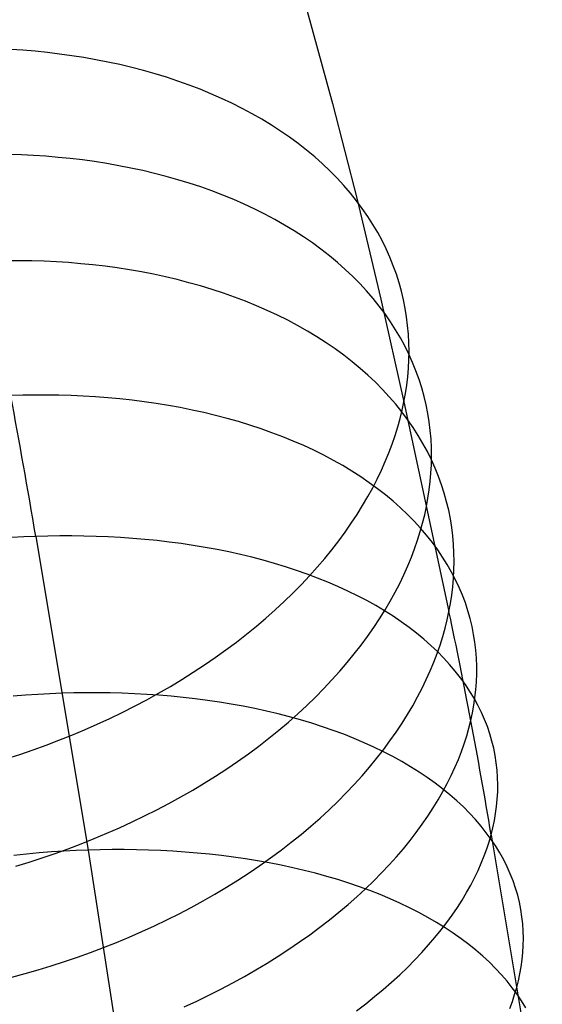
# Model space of a CAD drawing. Extents: x -37 to 483, y -973 to -253.
# Tile 192 of 197: x 410 to 422, y -312 to -289. Entities that reach past the tile are written whole.
import ezdxf

# ---------------------------------------------------------------- set-up
doc = ezdxf.new("R2010")
doc.units = 0
doc.layers.add('PREDEFINITO', color=7, linetype='CONTINUOUS')

msp = doc.modelspace()

# ---------------------------------------------------------------- linework, layer by layer
at = {"layer": 'PREDEFINITO'}
for p, q in [((416.487, -288.524, 145.94), (417.08, -290.688, 143.768)), ((409.835, -289.441, 127.421), (409.55, -289.422, 127.335)), ((410.121, -289.465, 127.511), (409.835, -289.441, 127.421)), ((410.407, -289.494, 127.606), (410.121, -289.465, 127.511)), ((410.692, -289.528, 127.707), (410.407, -289.494, 127.606)), ((410.977, -289.567, 127.812), (410.692, -289.528, 127.707)), ((411.261, -289.611, 127.922), (410.977, -289.567, 127.812)), ((411.543, -289.661, 128.038), (411.261, -289.611, 127.922)), ((411.824, -289.716, 128.158), (411.543, -289.661, 128.038)), ((412.103, -289.776, 128.283), (411.824, -289.716, 128.158)), ((412.38, -289.842, 128.413), (412.103, -289.776, 128.283)), ((412.655, -289.914, 128.548), (412.38, -289.842, 128.413)), ((412.927, -289.991, 128.687), (412.655, -289.914, 128.548)), ((413.195, -290.073, 128.832), (412.927, -289.991, 128.687)), ((413.461, -290.161, 128.981), (413.195, -290.073, 128.832)), ((413.723, -290.255, 129.134), (413.461, -290.161, 128.981)), ((413.98, -290.353, 129.292), (413.723, -290.255, 129.134)), ((414.234, -290.458, 129.454), (413.98, -290.353, 129.292)), ((414.483, -290.567, 129.621), (414.234, -290.458, 129.454)), ((414.727, -290.682, 129.791), (414.483, -290.567, 129.621)), ((414.966, -290.802, 129.966), (414.727, -290.682, 129.791)), ((417.08, -290.688, 143.768), (417.656, -292.937, 141.658)), ((415.199, -290.927, 130.144), (414.966, -290.802, 129.966)), ((415.427, -291.057, 130.326), (415.199, -290.927, 130.144)), ((415.649, -291.193, 130.511), (415.427, -291.057, 130.326)), ((415.865, -291.332, 130.7), (415.649, -291.193, 130.511)), ((416.075, -291.477, 130.892), (415.865, -291.332, 130.7)), ((416.278, -291.626, 131.086), (416.075, -291.477, 130.892)), ((416.474, -291.78, 131.284), (416.278, -291.626, 131.086)), ((409.799, -291.891, 125.287), (409.514, -291.882, 125.211)), ((410.084, -291.905, 125.368), (409.799, -291.891, 125.287)), ((410.37, -291.924, 125.453), (410.084, -291.905, 125.368)), ((410.656, -291.948, 125.544), (410.37, -291.924, 125.453)), ((416.663, -291.937, 131.484), (416.474, -291.78, 131.284)), ((410.941, -291.976, 125.639), (410.656, -291.948, 125.544)), ((411.227, -292.01, 125.74), (410.941, -291.976, 125.639)), ((411.511, -292.049, 125.845), (411.227, -292.01, 125.74)), ((411.795, -292.093, 125.955), (411.511, -292.049, 125.845)), ((412.078, -292.143, 126.071), (411.795, -292.093, 125.955)), ((412.359, -292.198, 126.191), (412.078, -292.143, 126.071)), ((416.845, -292.099, 131.686), (416.663, -291.937, 131.484)), ((417.019, -292.265, 131.891), (416.845, -292.099, 131.686)), ((412.638, -292.258, 126.316), (412.359, -292.198, 126.191)), ((412.915, -292.324, 126.447), (412.638, -292.258, 126.316)), ((413.189, -292.395, 126.582), (412.915, -292.324, 126.447)), ((417.186, -292.434, 132.097), (417.019, -292.265, 131.891)), ((413.461, -292.472, 126.721), (413.189, -292.395, 126.582)), ((413.729, -292.554, 126.866), (413.461, -292.472, 126.721)), ((413.995, -292.641, 127.015), (413.729, -292.554, 126.866)), ((417.346, -292.607, 132.305), (417.186, -292.434, 132.097)), ((417.498, -292.783, 132.514), (417.346, -292.607, 132.305)), ((414.256, -292.734, 127.169), (413.995, -292.641, 127.015)), ((414.514, -292.833, 127.327), (414.256, -292.734, 127.169)), ((414.767, -292.937, 127.49), (414.514, -292.833, 127.327)), ((417.641, -292.963, 132.725), (417.498, -292.783, 132.514)), ((415.016, -293.046, 127.657), (414.767, -292.937, 127.49)), ((415.26, -293.16, 127.827), (415.016, -293.046, 127.657)), ((417.777, -293.145, 132.937), (417.641, -292.963, 132.725)), ((417.656, -292.937, 141.658), (418.213, -295.266, 139.613)), ((415.499, -293.28, 128.002), (415.26, -293.16, 127.827)), ((415.733, -293.405, 128.181), (415.499, -293.28, 128.002)), ((417.905, -293.33, 133.149), (417.777, -293.145, 132.937)), ((415.96, -293.534, 128.363), (415.733, -293.405, 128.181)), ((416.182, -293.669, 128.549), (415.96, -293.534, 128.363)), ((418.025, -293.517, 133.362), (417.905, -293.33, 133.149)), ((418.137, -293.707, 133.576), (418.025, -293.517, 133.362)), ((416.398, -293.808, 128.738), (416.182, -293.669, 128.549)), ((418.24, -293.899, 133.79), (418.137, -293.707, 133.576)), ((416.608, -293.952, 128.93), (416.398, -293.808, 128.738)), ((416.81, -294.101, 129.125), (416.608, -293.952, 128.93)), ((418.336, -294.093, 134.003), (418.24, -293.899, 133.79)), ((417.006, -294.254, 129.323), (416.81, -294.101, 129.125)), ((418.424, -294.288, 134.217), (418.336, -294.093, 134.003)), ((409.762, -294.368, 123.179), (409.479, -294.368, 123.113)), ((410.046, -294.372, 123.25), (409.762, -294.368, 123.179)), ((410.331, -294.382, 123.326), (410.046, -294.372, 123.25)), ((410.617, -294.395, 123.406), (410.331, -294.382, 123.326)), ((410.902, -294.414, 123.492), (410.617, -294.395, 123.406)), ((411.188, -294.438, 123.583), (410.902, -294.414, 123.492)), ((411.474, -294.466, 123.678), (411.188, -294.438, 123.583)), ((417.195, -294.411, 129.524), (417.006, -294.254, 129.323)), ((417.377, -294.572, 129.726), (417.195, -294.411, 129.524)), ((418.503, -294.485, 134.43), (418.424, -294.288, 134.217)), ((411.759, -294.5, 123.779), (411.474, -294.466, 123.678)), ((412.044, -294.539, 123.884), (411.759, -294.5, 123.779)), ((412.328, -294.583, 123.995), (412.044, -294.539, 123.884)), ((412.61, -294.632, 124.11), (412.328, -294.583, 123.995)), ((412.891, -294.687, 124.231), (412.61, -294.632, 124.11)), ((413.17, -294.747, 124.356), (412.891, -294.687, 124.231)), ((417.552, -294.737, 129.931), (417.377, -294.572, 129.726)), ((418.574, -294.683, 134.642), (418.503, -294.485, 134.43)), ((418.638, -294.883, 134.854), (418.574, -294.683, 134.642)), ((413.447, -294.812, 124.487), (413.17, -294.747, 124.356)), ((413.721, -294.883, 124.622), (413.447, -294.812, 124.487)), ((413.993, -294.96, 124.762), (413.721, -294.883, 124.622)), ((417.718, -294.906, 130.138), (417.552, -294.737, 129.931)), ((417.878, -295.078, 130.347), (417.718, -294.906, 130.138)), ((418.693, -295.083, 135.064), (418.638, -294.883, 134.854)), ((414.261, -295.041, 124.907), (413.993, -294.96, 124.762)), ((414.527, -295.129, 125.056), (414.261, -295.041, 124.907)), ((414.788, -295.221, 125.21), (414.527, -295.129, 125.056)), ((418.029, -295.254, 130.557), (417.878, -295.078, 130.347)), ((418.741, -295.283, 135.274), (418.693, -295.083, 135.064)), ((415.046, -295.319, 125.369), (414.788, -295.221, 125.21)), ((415.299, -295.423, 125.532), (415.046, -295.319, 125.369)), ((418.173, -295.433, 130.768), (418.029, -295.254, 130.557)), ((418.213, -295.266, 139.613), (418.751, -297.674, 137.635)), ((418.781, -295.485, 135.481), (418.741, -295.283, 135.274)), ((415.548, -295.532, 125.699), (415.299, -295.423, 125.532)), ((415.792, -295.646, 125.87), (415.548, -295.532, 125.699)), ((418.309, -295.614, 130.98), (418.173, -295.433, 130.768)), ((418.437, -295.798, 131.193), (418.309, -295.614, 130.98)), ((418.813, -295.686, 135.688), (418.781, -295.485, 135.481)), ((416.031, -295.765, 126.045), (415.792, -295.646, 125.87)), ((416.264, -295.889, 126.224), (416.031, -295.765, 126.045)), ((418.556, -295.985, 131.407), (418.437, -295.798, 131.193)), ((418.838, -295.887, 135.893), (418.813, -295.686, 135.688)), ((416.492, -296.018, 126.407), (416.264, -295.889, 126.224)), ((416.714, -296.152, 126.593), (416.492, -296.018, 126.407)), ((418.668, -296.174, 131.621), (418.556, -295.985, 131.407)), ((418.856, -296.089, 136.095), (418.838, -295.887, 135.893)), ((416.929, -296.291, 126.782), (416.714, -296.152, 126.593)), ((417.139, -296.435, 126.975), (416.929, -296.291, 126.782)), ((418.771, -296.366, 131.835), (418.668, -296.174, 131.621)), ((418.866, -296.29, 136.296), (418.856, -296.089, 136.095)), ((418.87, -296.49, 136.495), (418.866, -296.29, 136.296)), ((417.341, -296.583, 127.171), (417.139, -296.435, 126.975)), ((418.867, -296.559, 132.05), (418.771, -296.366, 131.835)), ((418.866, -296.69, 136.691), (418.87, -296.49, 136.495)), ((417.537, -296.735, 127.369), (417.341, -296.583, 127.171)), ((417.726, -296.892, 127.57), (417.537, -296.735, 127.369)), ((418.856, -296.889, 136.885), (418.866, -296.69, 136.691)), ((418.954, -296.754, 132.264), (418.867, -296.559, 132.05)), ((419.033, -296.95, 132.477), (418.954, -296.754, 132.264)), ((417.908, -297.052, 127.773), (417.726, -296.892, 127.57)), ((418.839, -297.087, 137.077), (418.856, -296.889, 136.885)), ((419.105, -297.147, 132.69), (419.033, -296.95, 132.477)), ((418.082, -297.217, 127.978), (417.908, -297.052, 127.773)), ((418.249, -297.385, 128.186), (418.082, -297.217, 127.978)), ((418.816, -297.284, 137.266), (418.839, -297.087, 137.077)), ((419.168, -297.346, 132.902), (419.105, -297.147, 132.69)), ((418.408, -297.557, 128.395), (418.249, -297.385, 128.186)), ((418.786, -297.479, 137.452), (418.816, -297.284, 137.266)), ((419.223, -297.545, 133.113), (419.168, -297.346, 132.902)), ((409.83, -297.52, 120.72), (409.55, -297.528, 120.663)), ((410.111, -297.515, 120.781), (409.83, -297.52, 120.72)), ((410.394, -297.515, 120.848), (410.111, -297.515, 120.781)), ((410.678, -297.519, 120.919), (410.394, -297.515, 120.848)), ((410.963, -297.528, 120.995), (410.678, -297.519, 120.919)), ((411.248, -297.54, 121.077), (410.963, -297.528, 120.995)), ((411.533, -297.558, 121.164), (411.248, -297.54, 121.077)), ((411.819, -297.579, 121.255), (411.533, -297.558, 121.164)), ((412.104, -297.606, 121.353), (411.819, -297.579, 121.255)), ((412.389, -297.637, 121.455), (412.104, -297.606, 121.353)), ((412.673, -297.673, 121.563), (412.389, -297.637, 121.455)), ((412.956, -297.714, 121.676), (412.673, -297.673, 121.563)), ((418.559, -297.731, 128.605), (418.408, -297.557, 128.395)), ((418.709, -297.868, 137.817), (418.751, -297.674, 137.635)), ((418.751, -297.674, 137.635), (418.786, -297.479, 137.452)), ((418.751, -297.674, 137.635), (419.805, -302.586, 133.754)), ((419.271, -297.745, 133.323), (419.223, -297.545, 133.113)), ((413.238, -297.759, 121.794), (412.956, -297.714, 121.676)), ((413.518, -297.81, 121.918), (413.238, -297.759, 121.794)), ((413.796, -297.865, 122.046), (413.518, -297.81, 121.918)), ((414.072, -297.926, 122.18), (413.796, -297.865, 122.046)), ((418.703, -297.909, 128.817), (418.559, -297.731, 128.605)), ((418.661, -298.064, 138), (418.709, -297.868, 137.817)), ((418.838, -298.09, 129.03), (418.703, -297.909, 128.817)), ((419.311, -297.945, 133.532), (419.271, -297.745, 133.323)), ((414.345, -297.992, 122.319), (414.072, -297.926, 122.18)), ((414.616, -298.062, 122.464), (414.345, -297.992, 122.319)), ((414.883, -298.138, 122.613), (414.616, -298.062, 122.464)), ((415.147, -298.219, 122.767), (414.883, -298.138, 122.613)), ((418.606, -298.262, 138.183), (418.661, -298.064, 138)), ((418.966, -298.274, 129.243), (418.838, -298.09, 129.03)), ((419.343, -298.146, 133.739), (419.311, -297.945, 133.532)), ((419.368, -298.347, 133.944), (419.343, -298.146, 133.739)), ((415.407, -298.305, 122.926), (415.147, -298.219, 122.767)), ((415.663, -298.396, 123.09), (415.407, -298.305, 122.926)), ((418.544, -298.462, 138.365), (418.606, -298.262, 138.183)), ((419.086, -298.46, 129.458), (418.966, -298.274, 129.243)), ((419.385, -298.547, 134.147), (419.368, -298.347, 133.944)), ((415.915, -298.492, 123.258), (415.663, -298.396, 123.09)), ((416.162, -298.593, 123.431), (415.915, -298.492, 123.258)), ((416.405, -298.698, 123.609), (416.162, -298.593, 123.431)), ((418.475, -298.664, 138.548), (418.544, -298.462, 138.365)), ((419.197, -298.649, 129.672), (419.086, -298.46, 129.458)), ((419.395, -298.748, 134.349), (419.385, -298.547, 134.147)), ((416.642, -298.809, 123.79), (416.405, -298.698, 123.609)), ((416.873, -298.924, 123.976), (416.642, -298.809, 123.79)), ((418.398, -298.866, 138.73), (418.475, -298.664, 138.548)), ((419.3, -298.839, 129.887), (419.197, -298.649, 129.672)), ((419.396, -299.032, 130.102), (419.3, -298.839, 129.887)), ((419.398, -298.947, 134.548), (419.395, -298.748, 134.349)), ((417.099, -299.044, 124.166), (416.873, -298.924, 123.976)), ((417.319, -299.168, 124.359), (417.099, -299.044, 124.166)), ((418.224, -299.275, 139.092), (418.315, -299.07, 138.911)), ((418.315, -299.07, 138.911), (418.398, -298.866, 138.73)), ((419.395, -299.146, 134.745), (419.398, -298.947, 134.548)), ((419.483, -299.226, 130.317), (419.396, -299.032, 130.102)), ((417.533, -299.297, 124.556), (417.319, -299.168, 124.359)), ((417.74, -299.43, 124.756), (417.533, -299.297, 124.556)), ((418.125, -299.481, 139.273), (418.224, -299.275, 139.092)), ((419.384, -299.345, 134.939), (419.395, -299.146, 134.745)), ((419.562, -299.421, 130.531), (419.483, -299.226, 130.317)), ((417.94, -299.567, 124.96), (417.74, -299.43, 124.756)), ((418.02, -299.687, 139.452), (418.125, -299.481, 139.273)), ((419.367, -299.542, 135.131), (419.384, -299.345, 134.939)), ((419.633, -299.618, 130.744), (419.562, -299.421, 130.531)), ((417.906, -299.894, 139.629), (418.02, -299.687, 139.452)), ((418.134, -299.709, 125.166), (417.94, -299.567, 124.96)), ((418.321, -299.854, 125.376), (418.134, -299.709, 125.166)), ((419.314, -299.933, 135.508), (419.344, -299.738, 135.321)), ((419.344, -299.738, 135.321), (419.367, -299.542, 135.131)), ((419.696, -299.816, 130.957), (419.633, -299.618, 130.744)), ((417.785, -300.101, 139.806), (417.906, -299.894, 139.629)), ((418.5, -300.003, 125.588), (418.321, -299.854, 125.376)), ((419.279, -300.126, 135.692), (419.314, -299.933, 135.508)), ((419.751, -300.014, 131.169), (419.696, -299.816, 130.957)), ((417.656, -300.309, 139.98), (417.785, -300.101, 139.806)), ((418.672, -300.155, 125.802), (418.5, -300.003, 125.588)), ((418.836, -300.311, 126.018), (418.672, -300.155, 125.802)), ((419.237, -300.32, 135.874), (419.279, -300.126, 135.692)), ((419.799, -300.213, 131.379), (419.751, -300.014, 131.169)), ((419.838, -300.413, 131.588), (419.799, -300.213, 131.379)), ((417.52, -300.516, 140.153), (417.656, -300.309, 139.98)), ((418.993, -300.471, 126.236), (418.836, -300.311, 126.018)), ((419.188, -300.516, 136.057), (419.237, -300.32, 135.874)), ((419.87, -300.613, 131.796), (419.838, -300.413, 131.588)), ((417.376, -300.724, 140.324), (417.52, -300.516, 140.153)), ((419.142, -300.633, 126.456), (418.993, -300.471, 126.236)), ((419.133, -300.713, 136.241), (419.188, -300.516, 136.057)), ((419.283, -300.798, 126.677), (419.142, -300.633, 126.456)), ((419.895, -300.813, 132.001), (419.87, -300.613, 131.796)), ((409.854, -300.837, 118.441), (409.57, -300.852, 118.394)), ((410.135, -300.825, 118.493), (409.854, -300.837, 118.441)), ((410.416, -300.818, 118.549), (410.135, -300.825, 118.493)), ((410.135, -300.825, 118.493), (411.361, -308.172, 113.943)), ((410.697, -300.814, 118.611), (410.416, -300.818, 118.549)), ((410.98, -300.814, 118.677), (410.697, -300.814, 118.611)), ((411.264, -300.817, 118.749), (410.98, -300.814, 118.677)), ((411.548, -300.825, 118.826), (411.264, -300.817, 118.749)), ((411.833, -300.836, 118.908), (411.548, -300.825, 118.826)), ((412.119, -300.852, 118.996), (411.833, -300.836, 118.908)), ((412.404, -300.872, 119.089), (412.119, -300.852, 118.996)), ((412.689, -300.896, 119.188), (412.404, -300.872, 119.089)), ((412.973, -300.924, 119.292), (412.689, -300.896, 119.188)), ((417.224, -300.931, 140.493), (417.376, -300.724, 140.324)), ((419.002, -301.113, 136.607), (419.071, -300.912, 136.424)), ((419.071, -300.912, 136.424), (419.133, -300.713, 136.241)), ((419.416, -300.966, 126.9), (419.283, -300.798, 126.677)), ((419.912, -301.013, 132.205), (419.895, -300.813, 132.001)), ((413.257, -300.957, 119.402), (412.973, -300.924, 119.292)), ((413.539, -300.994, 119.517), (413.257, -300.957, 119.402)), ((413.82, -301.036, 119.638), (413.539, -300.994, 119.517)), ((414.099, -301.082, 119.764), (413.82, -301.036, 119.638)), ((414.377, -301.133, 119.896), (414.099, -301.082, 119.764)), ((414.651, -301.189, 120.033), (414.377, -301.133, 119.896)), ((416.898, -301.342, 140.823), (417.065, -301.137, 140.659)), ((417.065, -301.137, 140.659), (417.224, -300.931, 140.493)), ((418.925, -301.315, 136.79), (419.002, -301.113, 136.607)), ((419.541, -301.136, 127.123), (419.416, -300.966, 126.9)), ((419.657, -301.309, 127.348), (419.541, -301.136, 127.123)), ((419.922, -301.212, 132.407), (419.912, -301.013, 132.205)), ((414.924, -301.249, 120.176), (414.651, -301.189, 120.033)), ((415.193, -301.314, 120.324), (414.924, -301.249, 120.176)), ((415.46, -301.384, 120.477), (415.193, -301.314, 120.324)), ((416.723, -301.546, 140.983), (416.898, -301.342, 140.823)), ((418.842, -301.518, 136.972), (418.925, -301.315, 136.79)), ((419.766, -301.484, 127.572), (419.657, -301.309, 127.348)), ((419.925, -301.411, 132.607), (419.922, -301.212, 132.407)), ((415.722, -301.458, 120.636), (415.46, -301.384, 120.477)), ((415.981, -301.537, 120.8), (415.722, -301.458, 120.636)), ((416.236, -301.62, 120.968), (415.981, -301.537, 120.8)), ((416.541, -301.749, 141.141), (416.723, -301.546, 140.983)), ((418.75, -301.722, 137.153), (418.842, -301.518, 136.972)), ((419.867, -301.66, 127.797), (419.766, -301.484, 127.572)), ((419.911, -301.807, 133), (419.922, -301.61, 132.805)), ((419.922, -301.61, 132.805), (419.925, -301.411, 132.607)), ((416.487, -301.708, 121.142), (416.236, -301.62, 120.968)), ((416.352, -301.951, 141.296), (416.541, -301.749, 141.141)), ((416.732, -301.8, 121.321), (416.487, -301.708, 121.142)), ((416.973, -301.897, 121.504), (416.732, -301.8, 121.321)), ((418.652, -301.927, 137.334), (418.75, -301.722, 137.153)), ((419.959, -301.839, 128.022), (419.867, -301.66, 127.797)), ((419.894, -302.004, 133.192), (419.911, -301.807, 133)), ((420.044, -302.019, 128.247), (419.959, -301.839, 128.022)), ((416.155, -302.151, 141.447), (416.352, -301.951, 141.296)), ((417.208, -301.999, 121.691), (416.973, -301.897, 121.504)), ((417.438, -302.105, 121.883), (417.208, -301.999, 121.691)), ((418.546, -302.133, 137.514), (418.652, -301.927, 137.334)), ((419.87, -302.199, 133.383), (419.894, -302.004, 133.192)), ((420.12, -302.2, 128.472), (420.044, -302.019, 128.247)), ((415.951, -302.348, 141.594), (416.155, -302.151, 141.447)), ((417.662, -302.214, 122.079), (417.438, -302.105, 121.883)), ((417.88, -302.329, 122.28), (417.662, -302.214, 122.079)), ((418.432, -302.339, 137.692), (418.546, -302.133, 137.514)), ((419.841, -302.393, 133.57), (419.87, -302.199, 133.383)), ((420.188, -302.383, 128.696), (420.12, -302.2, 128.472)), ((415.741, -302.544, 141.738), (415.951, -302.348, 141.594)), ((418.092, -302.447, 122.483), (417.88, -302.329, 122.28)), ((418.297, -302.569, 122.691), (418.092, -302.447, 122.483)), ((418.311, -302.546, 137.869), (418.432, -302.339, 137.692)), ((419.805, -302.586, 133.754), (419.841, -302.393, 133.57)), ((420.248, -302.566, 128.919), (420.188, -302.383, 128.696)), ((415.298, -302.928, 142.014), (415.523, -302.737, 141.878)), ((415.523, -302.737, 141.878), (415.741, -302.544, 141.738)), ((418.046, -302.959, 138.218), (418.182, -302.752, 138.044)), ((418.182, -302.752, 138.044), (418.311, -302.546, 137.869)), ((418.496, -302.695, 122.902), (418.297, -302.569, 122.691)), ((418.688, -302.825, 123.116), (418.496, -302.695, 122.902)), ((419.763, -302.779, 133.938), (419.805, -302.586, 133.754)), ((420.301, -302.751, 129.142), (420.248, -302.566, 128.919)), ((420.345, -302.936, 129.363), (420.301, -302.751, 129.142)), ((415.067, -303.116, 142.145), (415.298, -302.928, 142.014)), ((417.902, -303.166, 138.389), (418.046, -302.959, 138.218)), ((418.872, -302.958, 123.333), (418.688, -302.825, 123.116)), ((419.049, -303.095, 123.553), (418.872, -302.958, 123.333)), ((419.659, -303.171, 134.305), (419.714, -302.974, 134.121)), ((419.714, -302.974, 134.121), (419.763, -302.779, 133.938)), ((420.382, -303.121, 129.582), (420.345, -302.936, 129.363)), ((414.83, -303.301, 142.272), (415.067, -303.116, 142.145)), ((417.75, -303.372, 138.558), (417.902, -303.166, 138.389)), ((419.219, -303.235, 123.775), (419.049, -303.095, 123.553)), ((419.596, -303.369, 134.489), (419.659, -303.171, 134.305)), ((420.411, -303.306, 129.801), (420.382, -303.121, 129.582)), ((414.586, -303.483, 142.394), (414.83, -303.301, 142.272)), ((417.59, -303.577, 138.725), (417.75, -303.372, 138.558)), ((419.381, -303.378, 124), (419.219, -303.235, 123.775)), ((419.535, -303.524, 124.227), (419.381, -303.378, 124)), ((419.527, -303.569, 134.673), (419.596, -303.369, 134.489)), ((420.433, -303.492, 130.017), (420.411, -303.306, 129.801)), ((414.082, -303.836, 142.625), (414.337, -303.661, 142.512)), ((414.337, -303.661, 142.512), (414.586, -303.483, 142.394)), ((417.423, -303.782, 138.889), (417.59, -303.577, 138.725)), ((419.45, -303.77, 134.856), (419.527, -303.569, 134.673)), ((419.682, -303.673, 124.455), (419.535, -303.524, 124.227)), ((419.82, -303.825, 124.686), (419.682, -303.673, 124.455)), ((420.447, -303.677, 130.232), (420.433, -303.492, 130.017)), ((420.455, -303.863, 130.444), (420.447, -303.677, 130.232)), ((413.821, -304.008, 142.733), (414.082, -303.836, 142.625)), ((417.248, -303.985, 139.051), (417.423, -303.782, 138.889)), ((419.367, -303.972, 135.039), (419.45, -303.77, 134.856)), ((419.951, -303.979, 124.917), (419.82, -303.825, 124.686)), ((420.455, -304.047, 130.655), (420.455, -303.863, 130.444)), ((413.556, -304.175, 142.836), (413.821, -304.008, 142.733)), ((417.066, -304.187, 139.209), (417.248, -303.985, 139.051)), ((419.275, -304.176, 135.221), (419.367, -303.972, 135.039)), ((420.073, -304.135, 125.15), (419.951, -303.979, 124.917)), ((420.188, -304.294, 125.383), (420.073, -304.135, 125.15)), ((420.448, -304.231, 130.863), (420.455, -304.047, 130.655)), ((413.01, -304.497, 143.026), (413.285, -304.338, 142.934)), ((413.285, -304.338, 142.934), (413.556, -304.175, 142.836)), ((416.877, -304.388, 139.364), (417.066, -304.187, 139.209)), ((419.07, -304.585, 135.582), (419.177, -304.38, 135.402)), ((419.177, -304.38, 135.402), (419.275, -304.176, 135.221)), ((420.294, -304.455, 125.617), (420.188, -304.294, 125.383)), ((420.434, -304.415, 131.068), (420.448, -304.231, 130.863)), ((409.894, -304.543, 116.076), (409.603, -304.566, 116.037)), ((410.182, -304.524, 116.119), (409.894, -304.543, 116.076)), ((410.467, -304.509, 116.167), (410.182, -304.524, 116.119)), ((410.748, -304.498, 116.218), (410.467, -304.509, 116.167)), ((411.028, -304.491, 116.274), (410.748, -304.498, 116.218)), ((411.31, -304.487, 116.336), (411.028, -304.491, 116.274)), ((411.593, -304.486, 116.402), (411.31, -304.487, 116.336)), ((411.877, -304.49, 116.474), (411.593, -304.486, 116.402)), ((412.161, -304.497, 116.551), (411.877, -304.49, 116.474)), ((412.446, -304.509, 116.633), (412.161, -304.497, 116.551)), ((412.731, -304.524, 116.721), (412.446, -304.509, 116.633)), ((412.731, -304.651, 143.113), (413.01, -304.497, 143.026)), ((413.016, -304.544, 116.815), (412.731, -304.524, 116.721)), ((413.301, -304.567, 116.914), (413.016, -304.544, 116.815)), ((413.586, -304.595, 117.018), (413.301, -304.567, 116.914)), ((413.869, -304.628, 117.128), (413.586, -304.595, 117.018)), ((416.476, -304.784, 139.664), (416.68, -304.587, 139.516)), ((416.68, -304.587, 139.516), (416.877, -304.388, 139.364)), ((418.957, -304.791, 135.761), (419.07, -304.585, 135.582)), ((420.392, -304.617, 125.852), (420.294, -304.455, 125.617)), ((420.388, -304.778, 131.472), (420.414, -304.597, 131.272)), ((420.414, -304.597, 131.272), (420.434, -304.415, 131.068)), ((412.16, -304.947, 143.271), (412.447, -304.801, 143.195)), ((412.447, -304.801, 143.195), (412.731, -304.651, 143.113)), ((414.151, -304.665, 117.244), (413.869, -304.628, 117.128)), ((414.432, -304.706, 117.365), (414.151, -304.665, 117.244)), ((414.711, -304.751, 117.491), (414.432, -304.706, 117.365)), ((414.989, -304.802, 117.624), (414.711, -304.751, 117.491)), ((415.264, -304.857, 117.761), (414.989, -304.802, 117.624)), ((416.265, -304.979, 139.808), (416.476, -304.784, 139.664)), ((418.835, -304.996, 135.939), (418.957, -304.791, 135.761)), ((420.356, -304.959, 131.67), (420.388, -304.778, 131.472)), ((420.482, -304.781, 126.087), (420.392, -304.617, 125.852)), ((420.564, -304.946, 126.321), (420.482, -304.781, 126.087)), ((411.869, -305.087, 143.342), (412.16, -304.947, 143.271)), ((415.536, -304.916, 117.905), (415.264, -304.857, 117.761)), ((415.805, -304.98, 118.053), (415.536, -304.916, 117.905)), ((416.071, -305.049, 118.207), (415.805, -304.98, 118.053)), ((416.047, -305.172, 139.949), (416.265, -304.979, 139.808)), ((416.334, -305.122, 118.366), (416.071, -305.049, 118.207)), ((418.706, -305.202, 136.115), (418.835, -304.996, 135.939)), ((420.317, -305.138, 131.864), (420.356, -304.959, 131.67)), ((420.637, -305.113, 126.555), (420.564, -304.946, 126.321)), ((411.279, -305.354, 143.466), (411.575, -305.223, 143.407)), ((411.575, -305.223, 143.407), (411.869, -305.087, 143.342)), ((415.822, -305.362, 140.085), (416.047, -305.172, 139.949)), ((416.593, -305.199, 118.531), (416.334, -305.122, 118.366)), ((416.847, -305.282, 118.7), (416.593, -305.199, 118.531)), ((417.097, -305.369, 118.875), (416.847, -305.282, 118.7)), ((418.57, -305.408, 136.289), (418.706, -305.202, 136.115)), ((420.272, -305.317, 132.058), (420.317, -305.138, 131.864)), ((420.703, -305.281, 126.789), (420.637, -305.113, 126.555)), ((420.76, -305.449, 127.022), (420.703, -305.281, 126.789)), ((410.678, -305.6, 143.569), (410.98, -305.479, 143.52)), ((410.98, -305.479, 143.52), (411.279, -305.354, 143.466)), ((415.591, -305.549, 140.217), (415.822, -305.362, 140.085)), ((417.343, -305.46, 119.054), (417.097, -305.369, 118.875)), ((417.583, -305.556, 119.238), (417.343, -305.46, 119.054)), ((418.425, -305.614, 136.461), (418.57, -305.408, 136.289)), ((420.163, -305.68, 132.446), (420.221, -305.498, 132.252)), ((420.221, -305.498, 132.252), (420.272, -305.317, 132.058)), ((420.81, -305.618, 127.254), (420.76, -305.449, 127.022)), ((410.071, -305.825, 143.649), (410.375, -305.715, 143.611)), ((410.375, -305.715, 143.611), (410.678, -305.6, 143.569)), ((415.11, -305.915, 140.468), (415.353, -305.734, 140.345)), ((415.353, -305.734, 140.345), (415.591, -305.549, 140.217)), ((417.819, -305.656, 119.426), (417.583, -305.556, 119.238)), ((418.048, -305.76, 119.619), (417.819, -305.656, 119.426)), ((418.272, -305.868, 119.816), (418.048, -305.76, 119.619)), ((418.273, -305.82, 136.631), (418.425, -305.614, 136.461)), ((420.097, -305.864, 132.641), (420.163, -305.68, 132.446)), ((420.852, -305.788, 127.485), (420.81, -305.618, 127.254)), ((409.458, -306.029, 143.706), (409.765, -305.93, 143.68)), ((409.765, -305.93, 143.68), (410.071, -305.825, 143.649)), ((414.86, -306.093, 140.586), (415.11, -305.915, 140.468)), ((418.113, -306.024, 136.798), (418.273, -305.82, 136.631)), ((418.49, -305.981, 120.017), (418.272, -305.868, 119.816)), ((418.702, -306.098, 120.222), (418.49, -305.981, 120.017)), ((420.025, -306.05, 132.835), (420.097, -305.864, 132.641)), ((420.886, -305.958, 127.715), (420.852, -305.788, 127.485)), ((420.913, -306.129, 127.943), (420.886, -305.958, 127.715)), ((414.605, -306.267, 140.699), (414.86, -306.093, 140.586)), ((417.946, -306.228, 136.963), (418.113, -306.024, 136.798)), ((418.907, -306.218, 120.431), (418.702, -306.098, 120.222)), ((419.105, -306.343, 120.643), (418.907, -306.218, 120.431)), ((419.946, -306.236, 133.029), (420.025, -306.05, 132.835)), ((420.932, -306.299, 128.17), (420.913, -306.129, 127.943)), ((414.079, -306.604, 140.911), (414.344, -306.437, 140.808)), ((414.344, -306.437, 140.808), (414.605, -306.267, 140.699)), ((417.589, -306.632, 137.284), (417.771, -306.431, 137.125)), ((417.771, -306.431, 137.125), (417.946, -306.228, 136.963)), ((419.296, -306.471, 120.858), (419.105, -306.343, 120.643)), ((419.765, -306.613, 133.415), (419.859, -306.424, 133.222)), ((419.859, -306.424, 133.222), (419.946, -306.236, 133.029)), ((420.943, -306.47, 128.394), (420.932, -306.299, 128.17)), ((413.808, -306.767, 141.009), (414.079, -306.604, 140.911)), ((417.399, -306.832, 137.439), (417.589, -306.632, 137.284)), ((419.48, -306.602, 121.076), (419.296, -306.471, 120.858)), ((419.657, -306.737, 121.297), (419.48, -306.602, 121.076)), ((419.663, -306.803, 133.608), (419.765, -306.613, 133.415)), ((420.948, -306.64, 128.617), (420.943, -306.47, 128.394)), ((420.945, -306.809, 128.837), (420.948, -306.64, 128.617)), ((413.533, -306.925, 141.102), (413.808, -306.767, 141.009)), ((417.202, -307.031, 137.591), (417.399, -306.832, 137.439)), ((419.554, -306.993, 133.799), (419.663, -306.803, 133.608)), ((419.827, -306.875, 121.521), (419.657, -306.737, 121.297)), ((419.988, -307.017, 121.746), (419.827, -306.875, 121.521)), ((420.936, -306.979, 129.055), (420.945, -306.809, 128.837)), ((412.969, -307.228, 141.272), (413.253, -307.079, 141.189)), ((413.253, -307.079, 141.189), (413.533, -306.925, 141.102)), ((416.998, -307.227, 137.74), (417.202, -307.031, 137.591)), ((419.437, -307.184, 133.989), (419.554, -306.993, 133.799)), ((420.142, -307.161, 121.974), (419.988, -307.017, 121.746)), ((420.897, -307.315, 129.483), (420.92, -307.147, 129.27)), ((420.92, -307.147, 129.27), (420.936, -306.979, 129.055)), ((412.391, -307.513, 141.419), (412.682, -307.373, 141.348)), ((412.682, -307.373, 141.348), (412.969, -307.228, 141.272)), ((416.787, -307.421, 137.885), (416.998, -307.227, 137.74)), ((419.181, -307.566, 134.364), (419.313, -307.375, 134.177)), ((419.313, -307.375, 134.177), (419.437, -307.184, 133.989)), ((420.289, -307.308, 122.204), (420.142, -307.161, 121.974)), ((420.427, -307.458, 122.436), (420.289, -307.308, 122.204)), ((420.868, -307.481, 129.693), (420.897, -307.315, 129.483)), ((412.097, -307.648, 141.485), (412.391, -307.513, 141.419)), ((416.569, -307.613, 138.026), (416.787, -307.421, 137.885)), ((419.041, -307.757, 134.549), (419.181, -307.566, 134.364)), ((420.557, -307.61, 122.668), (420.427, -307.458, 122.436)), ((420.833, -307.647, 129.901), (420.868, -307.481, 129.693)), ((411.501, -307.904, 141.599), (411.801, -307.779, 141.545)), ((411.801, -307.779, 141.545), (412.097, -307.648, 141.485)), ((416.113, -307.989, 138.295), (416.344, -307.803, 138.163)), ((416.344, -307.803, 138.163), (416.569, -307.613, 138.026)), ((418.894, -307.948, 134.732), (419.041, -307.757, 134.549)), ((420.679, -307.764, 122.902), (420.557, -307.61, 122.668)), ((420.793, -307.921, 123.137), (420.679, -307.764, 122.902)), ((420.745, -307.976, 130.308), (420.792, -307.811, 130.105)), ((420.792, -307.811, 130.105), (420.833, -307.647, 129.901)), ((420.792, -307.811, 130.105), (421.989, -314.974, 125.669)), ((410.897, -308.139, 141.691), (411.2, -308.024, 141.648)), ((411.2, -308.024, 141.648), (411.501, -307.904, 141.599)), ((415.875, -308.173, 138.423), (416.113, -307.989, 138.295)), ((418.739, -308.139, 134.913), (418.894, -307.948, 134.732)), ((420.691, -308.142, 130.512), (420.745, -307.976, 130.308)), ((420.899, -308.079, 123.372), (420.793, -307.921, 123.137)), ((409.922, -308.265, 113.728), (409.625, -308.295, 113.699)), ((410.216, -308.239, 113.762), (409.922, -308.265, 113.728)), ((410.507, -308.216, 113.801), (410.216, -308.239, 113.762)), ((410.286, -308.353, 141.76), (410.592, -308.248, 141.728)), ((410.795, -308.198, 113.844), (410.507, -308.216, 113.801)), ((410.592, -308.248, 141.728), (410.897, -308.139, 141.691)), ((411.08, -308.183, 113.891), (410.795, -308.198, 113.844)), ((411.361, -308.172, 113.943), (411.08, -308.183, 113.891)), ((411.641, -308.165, 113.999), (411.361, -308.172, 113.943)), ((411.361, -308.172, 113.943), (412.614, -316.261, 109.277)), ((411.923, -308.161, 114.06), (411.641, -308.165, 113.999)), ((412.206, -308.16, 114.126), (411.923, -308.161, 114.06)), ((412.49, -308.164, 114.198), (412.206, -308.16, 114.126)), ((412.774, -308.171, 114.275), (412.49, -308.164, 114.198)), ((413.059, -308.182, 114.358), (412.774, -308.171, 114.275)), ((413.344, -308.197, 114.446), (413.059, -308.182, 114.358)), ((413.629, -308.217, 114.54), (413.344, -308.197, 114.446)), ((413.914, -308.24, 114.639), (413.629, -308.217, 114.54)), ((414.199, -308.268, 114.743), (413.914, -308.24, 114.639)), ((414.482, -308.3, 114.854), (414.199, -308.268, 114.743)), ((414.764, -308.336, 114.969), (414.482, -308.3, 114.854)), ((415.631, -308.353, 138.547), (415.875, -308.173, 138.423)), ((418.576, -308.329, 135.091), (418.739, -308.139, 134.913)), ((420.63, -308.31, 130.716), (420.691, -308.142, 130.512)), ((420.997, -308.239, 123.608), (420.899, -308.079, 123.372)), ((421.086, -308.401, 123.844), (420.997, -308.239, 123.608)), ((409.672, -308.545, 141.808), (409.979, -308.452, 141.787)), ((409.979, -308.452, 141.787), (410.286, -308.353, 141.76)), ((415.045, -308.377, 115.091), (414.764, -308.336, 114.969)), ((415.324, -308.422, 115.218), (415.045, -308.377, 115.091)), ((415.126, -308.704, 138.78), (415.382, -308.531, 138.666)), ((415.601, -308.471, 115.351), (415.324, -308.422, 115.218)), ((415.382, -308.531, 138.666), (415.631, -308.353, 138.547)), ((415.876, -308.525, 115.489), (415.601, -308.471, 115.351)), ((416.148, -308.584, 115.633), (415.876, -308.525, 115.489)), ((418.228, -308.706, 135.439), (418.406, -308.518, 135.266)), ((418.406, -308.518, 135.266), (418.576, -308.329, 135.091)), ((420.487, -308.649, 131.124), (420.562, -308.479, 130.92)), ((420.562, -308.479, 130.92), (420.63, -308.31, 130.716)), ((421.168, -308.564, 124.08), (421.086, -308.401, 123.844)), ((414.866, -308.874, 138.888), (415.126, -308.704, 138.78)), ((416.417, -308.647, 115.782), (416.148, -308.584, 115.633)), ((416.684, -308.715, 115.937), (416.417, -308.647, 115.782)), ((416.946, -308.787, 116.096), (416.684, -308.715, 115.937)), ((418.043, -308.894, 135.609), (418.228, -308.706, 135.439)), ((420.405, -308.821, 131.328), (420.487, -308.649, 131.124)), ((421.241, -308.729, 124.316), (421.168, -308.564, 124.08)), ((421.306, -308.894, 124.551), (421.241, -308.729, 124.316)), ((414.6, -309.04, 138.992), (414.866, -308.874, 138.888)), ((417.205, -308.864, 116.261), (416.946, -308.787, 116.096)), ((417.459, -308.945, 116.432), (417.205, -308.864, 116.261)), ((417.709, -309.031, 116.607), (417.459, -308.945, 116.432)), ((417.85, -309.079, 135.775), (418.043, -308.894, 135.609)), ((420.315, -308.994, 131.532), (420.405, -308.821, 131.328)), ((421.363, -309.061, 124.785), (421.306, -308.894, 124.551)), ((414.053, -309.36, 139.184), (414.329, -309.202, 139.091)), ((414.329, -309.202, 139.091), (414.6, -309.04, 138.992)), ((417.651, -309.263, 135.938), (417.85, -309.079, 135.775)), ((417.954, -309.121, 116.787), (417.709, -309.031, 116.607)), ((418.195, -309.215, 116.971), (417.954, -309.121, 116.787)), ((418.43, -309.314, 117.161), (418.195, -309.215, 116.971)), ((420.114, -309.341, 131.937), (420.218, -309.167, 131.735)), ((420.218, -309.167, 131.735), (420.315, -308.994, 131.532)), ((421.413, -309.228, 125.019), (421.363, -309.061, 124.785)), ((413.774, -309.513, 139.272), (414.053, -309.36, 139.184)), ((417.23, -309.626, 136.252), (417.444, -309.446, 136.097)), ((417.444, -309.446, 136.097), (417.651, -309.263, 135.938)), ((418.659, -309.417, 117.354), (418.43, -309.314, 117.161)), ((418.883, -309.524, 117.552), (418.659, -309.417, 117.354)), ((420.002, -309.516, 132.138), (420.114, -309.341, 131.937)), ((421.454, -309.395, 125.251), (421.413, -309.228, 125.019)), ((421.488, -309.563, 125.482), (421.454, -309.395, 125.251)), ((413.202, -309.807, 139.432), (413.49, -309.662, 139.355)), ((413.49, -309.662, 139.355), (413.774, -309.513, 139.272)), ((417.009, -309.804, 136.403), (417.23, -309.626, 136.252)), ((419.101, -309.635, 117.754), (418.883, -309.524, 117.552)), ((419.312, -309.75, 117.96), (419.101, -309.635, 117.754)), ((419.883, -309.692, 132.338), (420.002, -309.516, 132.138)), ((421.514, -309.732, 125.712), (421.488, -309.563, 125.482)), ((412.912, -309.946, 139.503), (413.202, -309.807, 139.432)), ((416.781, -309.98, 136.55), (417.009, -309.804, 136.403)), ((419.517, -309.869, 118.17), (419.312, -309.75, 117.96)), ((419.715, -309.992, 118.383), (419.517, -309.869, 118.17)), ((419.621, -310.043, 132.734), (419.756, -309.867, 132.537)), ((419.756, -309.867, 132.537), (419.883, -309.692, 132.338)), ((421.533, -309.9, 125.94), (421.514, -309.732, 125.712)), ((421.544, -310.068, 126.166), (421.533, -309.9, 125.94)), ((412.321, -310.211, 139.629), (412.618, -310.081, 139.569)), ((412.618, -310.081, 139.569), (412.912, -309.946, 139.503)), ((416.547, -310.154, 136.692), (416.781, -309.98, 136.55)), ((419.478, -310.219, 132.929), (419.621, -310.043, 132.734)), ((419.906, -310.118, 118.599), (419.715, -309.992, 118.383)), ((420.09, -310.248, 118.818), (419.906, -310.118, 118.599)), ((421.548, -310.236, 126.389), (421.544, -310.068, 126.166)), ((411.72, -310.455, 139.733), (412.021, -310.335, 139.684)), ((412.021, -310.335, 139.684), (412.321, -310.211, 139.629)), ((416.061, -310.492, 136.963), (416.307, -310.324, 136.83)), ((416.307, -310.324, 136.83), (416.547, -310.154, 136.692)), ((419.328, -310.394, 133.122), (419.478, -310.219, 132.929)), ((420.266, -310.381, 119.04), (420.09, -310.248, 118.818)), ((421.545, -310.403, 126.611), (421.548, -310.236, 126.389)), ((411.112, -310.679, 139.814), (411.417, -310.569, 139.776)), ((411.417, -310.569, 139.776), (411.72, -310.455, 139.733)), ((415.808, -310.656, 137.091), (416.061, -310.492, 136.963)), ((419.005, -310.744, 133.501), (419.171, -310.569, 133.313)), ((419.171, -310.569, 133.313), (419.328, -310.394, 133.122)), ((420.435, -310.517, 119.265), (420.266, -310.381, 119.04)), ((420.597, -310.657, 119.492), (420.435, -310.517, 119.265)), ((421.519, -310.736, 127.047), (421.536, -310.57, 126.83)), ((421.536, -310.57, 126.83), (421.545, -310.403, 126.611)), ((410.499, -310.881, 139.873), (410.806, -310.782, 139.847)), ((410.806, -310.782, 139.847), (411.112, -310.679, 139.814)), ((415.287, -310.975, 137.332), (415.551, -310.818, 137.214)), ((415.551, -310.818, 137.214), (415.808, -310.656, 137.091)), ((418.832, -310.918, 133.687), (419.005, -310.744, 133.501)), ((420.75, -310.799, 119.721), (420.597, -310.657, 119.492)), ((420.896, -310.944, 119.952), (420.75, -310.799, 119.721)), ((421.496, -310.902, 127.261), (421.519, -310.736, 127.047)), ((409.576, -311.145, 139.921), (409.884, -311.062, 139.911)), ((409.884, -311.062, 139.911), (410.192, -310.974, 139.895)), ((410.192, -310.974, 139.895), (410.499, -310.881, 139.873)), ((415.019, -311.13, 137.445), (415.287, -310.975, 137.332)), ((418.652, -311.091, 133.87), (418.832, -310.918, 133.687)), ((421.034, -311.092, 120.185), (420.896, -310.944, 119.952)), ((421.431, -311.23, 127.682), (421.467, -311.066, 127.473)), ((421.467, -311.066, 127.473), (421.496, -310.902, 127.261)), ((414.468, -311.427, 137.653), (414.746, -311.28, 137.552)), ((414.746, -311.28, 137.552), (415.019, -311.13, 137.445)), ((418.269, -311.434, 134.225), (418.464, -311.263, 134.049)), ((418.464, -311.263, 134.049), (418.652, -311.091, 133.87)), ((421.164, -311.242, 120.419), (421.034, -311.092, 120.185)), ((421.286, -311.394, 120.654), (421.164, -311.242, 120.419)), ((421.39, -311.392, 127.887), (421.431, -311.23, 127.682)), ((414.186, -311.569, 137.749), (414.468, -311.427, 137.653)), ((418.066, -311.603, 134.398), (418.269, -311.434, 134.225)), ((421.4, -311.549, 120.89), (421.286, -311.394, 120.654)), ((421.342, -311.555, 128.092), (421.39, -311.392, 127.887)), ((413.611, -311.841, 137.924), (413.901, -311.707, 137.84)), ((413.901, -311.707, 137.84), (414.186, -311.569, 137.749)), ((417.857, -311.771, 134.567), (418.066, -311.603, 134.398)), ((421.227, -311.884, 128.502), (421.288, -311.719, 128.297)), ((421.288, -311.719, 128.297), (421.342, -311.555, 128.092)), ((421.505, -311.705, 121.127), (421.4, -311.549, 120.89)), ((421.603, -311.863, 121.364), (421.505, -311.705, 121.127)), ((417.64, -311.937, 134.731), (417.857, -311.771, 134.567))]:
    msp.add_line(p, q, dxfattribs=at)
at = {"layer": 'PREDEFINITO', "extrusion": (0.963019, -0.006181, 0.269363)}
for centre, radius in [((-336.429, 62.557, 428.745), 70.676), ((-336.11, 59.61, 442.179), 57.302)]:
    msp.add_arc(centre, radius, 302.75798, 309.20989, dxfattribs=at)

doc.saveas('drawing.dxf')
